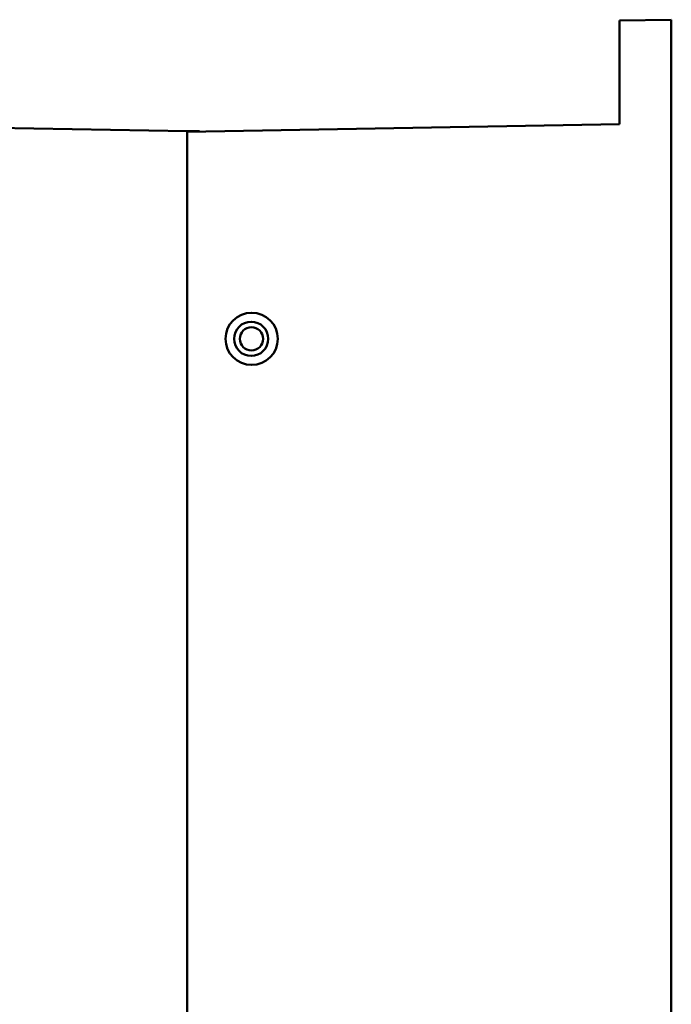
# Model space of a CAD drawing. Header units: inches. Extents: x 3.3 to 32.6, y -0.9 to 23.7.
# Tile 50 of 51: x 23.1 to 26.2, y 10.6 to 15.4. Entities that reach past the tile are written whole.
import ezdxf

# ---------------------------------------------------------------- set-up
doc = ezdxf.new("R2010")
doc.units = ezdxf.units.IN
doc.header["$MEASUREMENT"] = 0
doc.layers.add('Visible Edges(ANSI)', color=7, linetype='Continuous', lineweight=50)

msp = doc.modelspace()

# ---------------------------------------------------------------- linework, layer by layer
at = {"layer": 'Visible Edges(ANSI)'}
for p, q in [((26.2469, 15.374), (25.9969, 15.3696)), ((25.9969, 15.3696), (25.9969, 14.8696)), ((26.2469, 15.374), (26.2469, 6.494)), ((23.9119, 14.8368), (20.7919, 14.8913)), ((25.9969, 14.8696), (23.9119, 14.8332)), ((23.9119, 14.8368), (23.9119, 14.8332)), ((23.9119, 14.8368), (23.9719, 14.8358)), ((23.9119, 14.8332), (23.9119, 7.0348)), ((23.9719, 14.8358), (23.9719, 14.8343))]:
    msp.add_line(p, q, dxfattribs=at)
for centre, radius in [((24.2206, 13.8343), 0.0825), ((24.2219, 13.8343), 0.056)]:
    msp.add_circle(centre, radius, dxfattribs=at)
msp.add_ellipse((24.2228, 13.8343), major_axis=(0.1262, 0), ratio=0.999848, dxfattribs=at)

doc.saveas('drawing.dxf')
